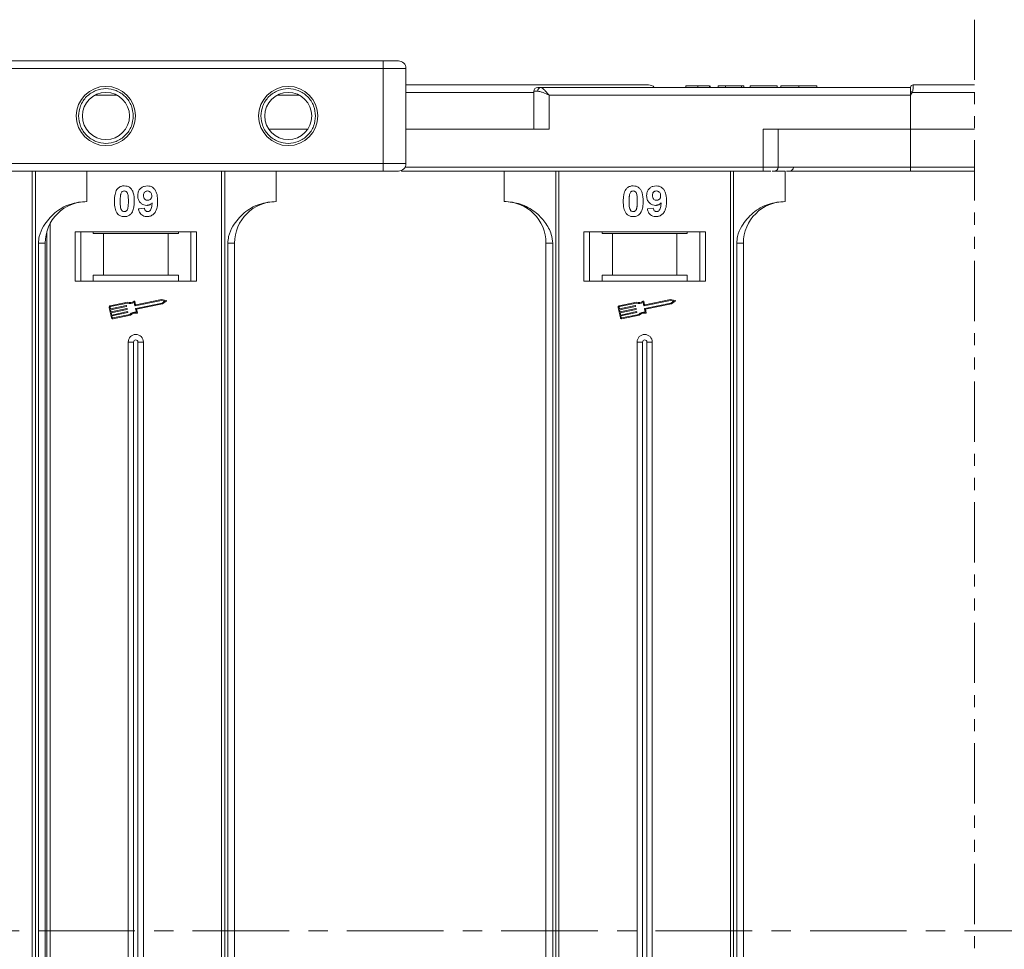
# Model space of a CAD drawing. Header units: millimetres. Extents: x -645 to 830, y -176 to 857.
# Tile 25 of 77: x 207 to 337, y 162 to 284. Entities that reach past the tile are written whole.
import ezdxf

# ---------------------------------------------------------------- set-up
doc = ezdxf.new("R2010")
doc.units = ezdxf.units.MM
doc.linetypes.add('CENTERX2', pattern=[20.32, 12.7, -2.54, 2.54, -2.54])
doc.linetypes.add('PHANTOM2', pattern=[31.75, 15.875, -3.175, 3.175, -3.175, 3.175, -3.175])

msp = doc.modelspace()

# ---------------------------------------------------------------- linework, layer by layer
at = {"color": 3, "linetype": 'PHANTOM2', "lineweight": 9, "ltscale": 0.5}
msp.add_line((333.15, 284.452), (333.149, 40.37), dxfattribs=at)
at = {"color": 7, "linetype": 'Continuous', "lineweight": 15}
for p, q in [((255.286, 279.026), (202.746, 279.026)), ((255.286, 279.026), (255.286, 278.026)), ((202.746, 278.026), (255.286, 278.026)), ((255.286, 278.026), (255.286, 265.526)), ((258.286, 278.026), (255.286, 278.026)), ((258.286, 265.526), (258.286, 278.026)), ((275.127, 274.876), (258.286, 274.876)), ((275.127, 275.026), (275.127, 270.026)), ((275.637, 275.026), (275.127, 275.026)), ((324.716, 275.526), (276.009, 275.526)), ((295.152, 275.726), (295.152, 275.526)), ((296.696, 275.526), (296.696, 275.726)), ((298.248, 275.526), (298.248, 275.726)), ((298.357, 275.526), (298.357, 275.726)), ((299.382, 275.526), (299.382, 275.726)), ((299.382, 275.726), (300.344, 275.726)), ((300.344, 275.726), (300.344, 275.526)), ((300.344, 275.726), (302.459, 275.726)), ((302.459, 275.726), (302.459, 275.526)), ((302.459, 275.726), (302.78, 275.726)), ((302.78, 275.726), (302.78, 275.526)), ((303.613, 275.526), (303.613, 275.726)), ((303.613, 275.726), (307.139, 275.726)), ((307.139, 275.726), (307.139, 275.526)), ((307.652, 275.726), (307.652, 275.526)), ((310.03, 275.526), (310.03, 275.726)), ((312.395, 275.526), (312.395, 275.726)), ((324.716, 275.524), (324.716, 275.526)), ((324.95, 274.876), (324.716, 274.526)), ((333.15, 274.876), (324.95, 274.876)), ((325.066, 275.876), (325.066, 275.876)), ((217.355, 274.526), (220.217, 274.526)), ((241.355, 274.526), (244.217, 274.526)), ((277.127, 274.526), (324.716, 274.526)), ((277.127, 270.026), (277.127, 274.526)), ((324.716, 274.526), (324.716, 270.026)), ((245.345, 270.026), (240.227, 270.026)), ((258.286, 270.026), (277.127, 270.026)), ((305.304, 270.026), (305.304, 265.026)), ((324.716, 270.026), (305.304, 270.026)), ((307.304, 265.026), (307.304, 270.026)), ((324.716, 265.026), (324.716, 270.026)), ((324.716, 270.026), (333.15, 270.026)), ((183.731, 264.526), (255.286, 264.526)), ((255.286, 265.526), (184.849, 265.526)), ((209.074, 264.526), (209.074, 164.526)), ((209.493, 164.526), (209.493, 264.526)), ((216.286, 260.526), (216.286, 264.526)), ((234.004, 264.526), (234.004, 164.526)), ((234.423, 164.526), (234.423, 264.526)), ((241.216, 260.526), (241.216, 264.526)), ((255.286, 265.526), (255.286, 264.526)), ((258.286, 265.526), (255.286, 265.526)), ((257.716, 264.623), (257.716, 264.526)), ((257.716, 264.526), (305.304, 264.526)), ((305.304, 265.026), (258.152, 265.026)), ((271.216, 264.526), (271.216, 260.526)), ((278.009, 264.526), (278.009, 164.526)), ((278.428, 164.526), (278.428, 264.526)), ((301.004, 264.526), (301.004, 164.526)), ((301.423, 164.526), (301.423, 264.526)), ((305.304, 265.026), (305.304, 264.526)), ((307.304, 265.026), (305.304, 265.026)), ((306.511, 264.526), (308.216, 264.526)), ((324.716, 265.026), (307.304, 265.026)), ((308.216, 260.526), (308.216, 264.526)), ((333.15, 265.026), (324.716, 265.026)), ((324.716, 265.026), (324.716, 264.526)), ((324.716, 264.526), (333.15, 264.526)), ((223.075, 259.57), (223.844, 259.654)), ((290.075, 259.57), (290.844, 259.654)), ((211.428, 164.526), (211.428, 257.604)), ((211.009, 256.574), (211.009, 164.526)), ((230.716, 256.526), (214.716, 256.526)), ((214.716, 256.526), (214.716, 250.026)), ((215.466, 250.026), (215.466, 256.526)), ((217.102, 256.326), (217.102, 256.526)), ((217.102, 256.326), (218.466, 256.326)), ((218.466, 256.326), (218.466, 250.826)), ((226.966, 256.326), (218.466, 256.326)), ((226.966, 250.826), (226.966, 256.326)), ((226.966, 256.326), (228.329, 256.326)), ((228.329, 256.526), (228.329, 256.326)), ((229.966, 256.526), (229.966, 250.026)), ((230.716, 250.026), (230.716, 256.526)), ((297.716, 256.526), (281.716, 256.526)), ((281.716, 256.526), (281.716, 250.026)), ((282.466, 250.026), (282.466, 256.526)), ((284.102, 256.326), (284.102, 256.526)), ((284.102, 256.326), (285.466, 256.326)), ((285.466, 256.326), (285.466, 250.826)), ((293.966, 256.326), (285.466, 256.326)), ((293.966, 250.826), (293.966, 256.326)), ((293.966, 256.326), (295.329, 256.326)), ((295.329, 256.526), (295.329, 256.326)), ((296.966, 256.526), (296.966, 250.026)), ((297.716, 250.026), (297.716, 256.526)), ((209.901, 255.026), (209.901, 164.526)), ((210.786, 255.026), (209.901, 255.026)), ((210.786, 164.526), (210.786, 255.026)), ((234.83, 255.026), (234.83, 164.526)), ((235.716, 255.026), (234.83, 255.026)), ((235.716, 164.526), (235.716, 255.026)), ((276.716, 255.026), (277.601, 255.026)), ((276.716, 255.026), (276.716, 164.526)), ((277.601, 164.526), (277.601, 255.026)), ((301.83, 255.026), (301.83, 164.526)), ((302.716, 255.026), (301.83, 255.026)), ((302.716, 164.526), (302.716, 255.026)), ((218.466, 250.826), (217.102, 250.826)), ((217.102, 250.826), (217.102, 250.026)), ((226.966, 250.826), (218.466, 250.826)), ((228.329, 250.826), (226.966, 250.826)), ((228.329, 250.026), (228.329, 250.826)), ((285.466, 250.826), (284.102, 250.826)), ((284.102, 250.826), (284.102, 250.026)), ((293.966, 250.826), (285.466, 250.826)), ((295.329, 250.826), (293.966, 250.826)), ((295.329, 250.026), (295.329, 250.826)), ((214.716, 250.026), (230.716, 250.026)), ((281.716, 250.026), (297.716, 250.026)), ((226.103, 247.623), (222.734, 246.911)), ((226.705, 247.505), (226.103, 247.623)), ((293.103, 247.623), (289.734, 246.911)), ((293.705, 247.505), (293.103, 247.623)), ((219.219, 246.589), (219.511, 245.21)), ((219.334, 246.613), (219.383, 246.383)), ((221.634, 247.279), (219.355, 246.798)), ((221.622, 247.157), (219.379, 246.683)), ((219.383, 246.383), (221.465, 246.823)), ((221.49, 246.708), (219.407, 246.268)), ((219.468, 245.981), (221.55, 246.421)), ((221.575, 246.306), (219.492, 245.866)), ((221.5, 246.801), (221.512, 246.743)), ((221.585, 246.399), (221.597, 246.341)), ((222.608, 246.795), (222.514, 247.239)), ((222.699, 246.934), (222.611, 247.35)), ((226.104, 247.503), (222.643, 246.772)), ((222.787, 245.948), (222.693, 246.393)), ((222.716, 246.427), (226.177, 247.159)), ((222.826, 246.331), (226.225, 247.049)), ((222.92, 245.886), (222.826, 246.331)), ((226.546, 247.417), (226.104, 247.503)), ((226.177, 247.159), (226.546, 247.417)), ((226.225, 247.049), (226.727, 247.4)), ((286.219, 246.589), (286.511, 245.21)), ((286.334, 246.613), (286.383, 246.383)), ((288.634, 247.279), (286.355, 246.798)), ((288.622, 247.157), (286.379, 246.683)), ((286.383, 246.383), (288.465, 246.823)), ((288.49, 246.708), (286.407, 246.268)), ((286.468, 245.981), (288.55, 246.421)), ((288.575, 246.306), (286.492, 245.866)), ((288.5, 246.801), (288.512, 246.743)), ((288.585, 246.399), (288.597, 246.341)), ((289.608, 246.795), (289.514, 247.239)), ((289.699, 246.934), (289.611, 247.35)), ((293.104, 247.503), (289.643, 246.772)), ((289.787, 245.948), (289.693, 246.393)), ((289.716, 246.427), (293.177, 247.159)), ((289.826, 246.331), (293.225, 247.049)), ((289.92, 245.886), (289.826, 246.331)), ((293.546, 247.417), (293.104, 247.503)), ((293.177, 247.159), (293.546, 247.417)), ((293.225, 247.049), (293.727, 247.4)), ((219.407, 246.268), (219.468, 245.981)), ((219.492, 245.866), (219.553, 245.579)), ((219.553, 245.579), (221.635, 246.019)), ((221.659, 245.904), (219.577, 245.464)), ((219.577, 245.464), (219.625, 245.234)), ((219.695, 245.189), (221.938, 245.663)), ((219.719, 245.074), (221.998, 245.555)), ((221.67, 245.996), (221.682, 245.939)), ((286.407, 246.268), (286.468, 245.981)), ((286.492, 245.866), (286.553, 245.579)), ((286.553, 245.579), (288.635, 246.019)), ((288.659, 245.904), (286.577, 245.464)), ((286.577, 245.464), (286.625, 245.234)), ((286.695, 245.189), (288.938, 245.663)), ((286.719, 245.074), (288.998, 245.555)), ((288.67, 245.996), (288.682, 245.939)), ((221.716, 242.026), (221.716, 164.526)), ((221.716, 242.026), (222.431, 242.026)), ((222.431, 242.026), (222.431, 164.526)), ((223.001, 164.526), (223.001, 242.026)), ((223.716, 242.026), (223.001, 242.026)), ((223.716, 164.526), (223.716, 242.026)), ((288.716, 242.026), (288.716, 164.526)), ((288.716, 242.026), (289.431, 242.026)), ((289.431, 242.026), (289.431, 164.526)), ((290.001, 164.526), (290.001, 242.026)), ((290.716, 242.026), (290.001, 242.026)), ((290.716, 164.526), (290.716, 242.026)), ((209.074, 164.526), (209.074, 64.526)), ((209.493, 64.526), (209.493, 164.526)), ((209.901, 164.526), (209.901, 74.026)), ((210.786, 74.026), (210.786, 164.526)), ((211.009, 164.526), (211.009, 72.478)), ((211.428, 71.449), (211.428, 164.526)), ((221.716, 164.526), (221.716, 87.026)), ((222.431, 164.526), (222.431, 87.026)), ((223.001, 87.026), (223.001, 164.526)), ((223.716, 87.026), (223.716, 164.526)), ((234.004, 164.526), (234.004, 64.526)), ((234.423, 64.526), (234.423, 164.526)), ((234.83, 164.526), (234.83, 74.026)), ((235.716, 74.026), (235.716, 164.526)), ((276.716, 164.526), (276.716, 74.026)), ((277.601, 74.026), (277.601, 164.526)), ((278.009, 164.526), (278.009, 64.526)), ((278.428, 64.526), (278.428, 164.526)), ((288.716, 164.526), (288.716, 87.026)), ((289.431, 164.526), (289.431, 87.026)), ((290.001, 87.026), (290.001, 164.526)), ((290.716, 87.026), (290.716, 164.526)), ((301.004, 164.526), (301.004, 64.526)), ((301.423, 64.526), (301.423, 164.526)), ((301.83, 164.526), (301.83, 74.026)), ((302.716, 74.026), (302.716, 164.526))]:
    msp.add_line(p, q, dxfattribs=at)
at = {"color": 1, "linetype": 'CENTERX2', "lineweight": 13}
msp.add_line((689.94, 164.526), (-148.143, 164.526), dxfattribs=at)
at = {"color": 7, "linetype": 'Continuous', "lineweight": 15}
for centre, radius in [((218.786, 271.776), 3.9), ((218.786, 271.776), 3.1), ((242.786, 271.776), 3.9), ((242.786, 271.776), 3.1)]:
    msp.add_circle(centre, radius, dxfattribs=at)
for centre, radius, start, end in [((257.286, 278.026), 1, 0, 90), ((275.627, 275.026), 0.5, 90, 180), ((276.084, 275.082), 0.451, 99.5202, 187.08135), ((290.216, 274.876), 1, 41.2946, 90), ((325.066, 275.526), 0.35, 89.99809, 179.99959), ((289.172, 207.949), 75.89, 61.87179, 62.07191), ((257.286, 265.526), 1, 270, 0), ((306.804, 265.026), 0.5, 270, 0), ((308.787, 265.026), 0.5, 270, 0), ((216.286, 255.026), 5.5, 90, 180), ((241.216, 255.026), 5.5, 90, 180), ((271.216, 255.026), 5.5, 0, 90), ((308.216, 255.026), 5.5, 90, 180), ((219.392, 246.625), 0.176, 101.9297, 191.9297), ((219.392, 246.625), 0.0587, 101.9297, 191.9297), ((221.471, 246.795), 0.0294, 11.9297, 101.9297), ((221.483, 246.737), 0.0294, 281.9297, 11.9297), ((221.556, 246.392), 0.0294, 11.9297, 101.9297), ((221.568, 246.335), 0.0294, 281.9297, 11.9297), ((221.987, 248.077), 0.99, 248.37041, 302.16635), ((221.987, 248.077), 0.873, 246.11204, 307.44471), ((222.553, 247.338), 0.0587, 11.9297, 127.44471), ((222.637, 246.801), 0.0294, 191.9297, 281.9297), ((222.722, 246.399), 0.0294, 101.9297, 191.9297), ((222.727, 246.94), 0.0294, 191.9297, 281.9297), ((226.693, 247.448), 0.0587, 304.95116, 78.90824), ((286.392, 246.625), 0.176, 101.9297, 191.9297), ((286.392, 246.625), 0.0587, 101.9297, 191.9297), ((288.471, 246.795), 0.0294, 11.9297, 101.9297), ((288.483, 246.737), 0.0294, 281.9297, 11.9297), ((288.556, 246.392), 0.0294, 11.9297, 101.9297), ((288.568, 246.335), 0.0294, 281.9297, 11.9297), ((288.987, 248.077), 0.99, 248.37041, 302.16635), ((288.987, 248.077), 0.873, 246.11204, 307.44471), ((289.553, 247.338), 0.0587, 11.9297, 127.44471), ((289.637, 246.801), 0.0294, 191.9297, 281.9297), ((289.722, 246.399), 0.0294, 101.9297, 191.9297), ((289.727, 246.94), 0.0294, 191.9297, 281.9297), ((293.693, 247.448), 0.0587, 304.95116, 78.90824), ((219.683, 245.246), 0.176, 191.9297, 281.9297), ((219.683, 245.246), 0.0587, 191.9297, 281.9297), ((221.641, 245.99), 0.0294, 11.9297, 101.9297), ((221.653, 245.933), 0.0294, 281.9297, 11.9297), ((222.644, 244.969), 0.99, 81.69305, 135.48899), ((222.644, 244.969), 0.873, 76.41469, 137.74736), ((222.863, 245.874), 0.0587, 256.41469, 11.9297), ((286.683, 245.246), 0.176, 191.9297, 281.9297), ((286.683, 245.246), 0.0587, 191.9297, 281.9297), ((288.641, 245.99), 0.0294, 11.9297, 101.9297), ((288.653, 245.933), 0.0294, 281.9297, 11.9297), ((289.644, 244.969), 0.99, 81.69305, 135.48899), ((289.644, 244.969), 0.873, 76.41469, 137.74736), ((289.863, 245.874), 0.0587, 256.41469, 11.9297), ((222.716, 242.026), 1, 0, 180), ((289.716, 242.026), 1, 0, 180), ((222.716, 242.026), 0.285, 0, 180), ((289.716, 242.026), 0.285, 0, 180)]:
    msp.add_arc(centre, radius, start, end, dxfattribs=at)
for points, knots in [([(257.286, 279.026), (257.259, 279.026), (257.218, 279.026), (256.969, 279.026), (256.71, 279.026), (256.392, 279.026), (255.926, 279.026), (255.538, 279.026), (255.286, 279.026)], [0, 0, 0, 0, 0.2394429, 0.3698071, 0.5000001, 0.6303641, 0.7605571, 1, 1, 1, 1]), ([(215.186, 271.776), (215.235, 272.229), (215.309, 272.928), (215.757, 273.767), (216.223, 274.339), (216.795, 274.807), (217.634, 275.241), (218.786, 275.464), (219.938, 275.241), (220.777, 274.807), (221.35, 274.339), (221.815, 273.767), (222.263, 272.928), (222.338, 272.229), (222.386, 271.776)], [0, 0, 0, 0, 0.1197215, 0.184837, 0.25, 0.3151155, 0.3802785, 0.5, 0.6197215, 0.684837, 0.75, 0.8151155, 0.8802785, 1, 1, 1, 1]), ([(239.186, 271.776), (239.235, 272.229), (239.309, 272.928), (239.757, 273.767), (240.223, 274.339), (240.795, 274.807), (241.634, 275.241), (242.786, 275.464), (243.938, 275.241), (244.777, 274.807), (245.35, 274.339), (245.815, 273.767), (246.263, 272.928), (246.338, 272.229), (246.386, 271.776)], [0, 0, 0, 0, 0.1197215, 0.184837, 0.25, 0.3151155, 0.3802785, 0.5, 0.6197215, 0.684837, 0.75, 0.8151155, 0.8802785, 1, 1, 1, 1]), ([(290.216, 275.876), (290.17, 275.876), (290.076, 275.876), (289.305, 275.876), (288.139, 275.876), (286.668, 275.876), (285.02, 275.876), (283.08, 275.876), (280.124, 275.876), (276.69, 275.876), (272.913, 275.876), (269.677, 275.876), (266.033, 275.876), (262.117, 275.876), (259.525, 275.876), (258.286, 275.876)], [0, 0, 0, 0, 0.078067, 0.1585157, 0.2411878, 0.3057888, 0.3703792, 0.4363341, 0.5022783, 0.6340035, 0.6986045, 0.7631949, 0.8458763, 0.9263228, 1, 1, 1, 1]), ([(277.127, 274.526), (276.858, 274.643), (276.44, 274.823), (275.941, 274.995), (275.732, 275.016), (275.637, 275.026)], [0, 0, 0, 0, 0.4984129, 0.772928, 1, 1, 1, 1]), ([(276.009, 275.526), (276.077, 275.509), (276.221, 275.474), (276.5, 275.224), (276.81, 274.894), (277.021, 274.649), (277.127, 274.526)], [0, 0, 0, 0, 0.2343588, 0.4982155, 0.7484812, 1, 1, 1, 1]), ([(296.696, 275.726), (296.562, 275.726), (296.258, 275.726), (295.806, 275.726), (295.448, 275.726), (295.193, 275.726), (295.168, 275.726), (295.152, 275.726)], [0, 0, 0, 0, 0.1552919, 0.3531453, 0.543243, 0.704067, 1, 1, 1, 1]), ([(298.248, 275.726), (298.194, 275.726), (298.086, 275.726), (297.782, 275.726), (297.317, 275.726), (296.93, 275.726), (296.696, 275.726)], [0, 0, 0, 0, 0.2064605, 0.4135145, 0.6452106, 1, 1, 1, 1]), ([(310.03, 275.726), (309.897, 275.726), (309.493, 275.726), (308.833, 275.726), (308.211, 275.726), (307.786, 275.726), (307.661, 275.726), (307.653, 275.726), (307.652, 275.726)], [0, 0, 0, 0, 0.1021706, 0.3092201, 0.51365, 0.6922749, 0.9324126, 1, 1, 1, 1]), ([(312.395, 275.726), (312.392, 275.726), (312.381, 275.726), (312.239, 275.726), (311.848, 275.726), (311.274, 275.726), (310.634, 275.726), (310.213, 275.726), (310.03, 275.726)], [0, 0, 0, 0, 0.1018882, 0.3073435, 0.4929627, 0.6786474, 0.8607914, 1, 1, 1, 1]), ([(324.716, 275.001), (324.716, 275.093), (324.716, 275.278), (324.716, 275.44), (324.716, 275.47), (324.716, 275.479)], [0, 0, 0, 0, 0.412717, 0.8254516, 1, 1, 1, 1]), ([(325.066, 275.876), (325.066, 275.869), (325.067, 275.855), (325.066, 275.753), (325.064, 275.607), (325.052, 275.424), (325.033, 275.241), (325.003, 275.054), (324.967, 274.932), (324.95, 274.876)], [0, 0, 0, 0, 0.1718456, 0.312445, 0.4991009, 0.6298393, 0.7575038, 0.8890244, 1, 1, 1, 1]), ([(333.15, 275.876), (333.092, 275.876), (331.725, 275.876), (329.044, 275.876), (326.379, 275.876), (325.066, 275.876)], [0.83860985, 0.83860985, 0.83860985, 0.83860985, 0.84218524, 0.92228073, 1, 1, 1, 1]), ([(222.386, 271.776), (222.338, 271.323), (222.263, 270.625), (221.815, 269.785), (221.35, 269.213), (220.777, 268.745), (219.938, 268.311), (218.786, 268.089), (217.635, 268.311), (216.796, 268.745), (216.223, 269.213), (215.758, 269.785), (215.309, 270.624), (215.235, 271.323), (215.186, 271.776)], [0, 0, 0, 0, 0.1197215, 0.184837, 0.25, 0.3151155, 0.3802785, 0.5, 0.6197215, 0.684837, 0.75, 0.8151155, 0.8802785, 1, 1, 1, 1]), ([(246.386, 271.776), (246.338, 271.323), (246.263, 270.625), (245.815, 269.785), (245.35, 269.213), (244.777, 268.745), (243.938, 268.311), (242.786, 268.089), (241.635, 268.311), (240.796, 268.745), (240.223, 269.213), (239.758, 269.785), (239.309, 270.624), (239.235, 271.323), (239.186, 271.776)], [0, 0, 0, 0, 0.1197215, 0.184837, 0.25, 0.3151155, 0.3802785, 0.5, 0.6197215, 0.684837, 0.75, 0.8151155, 0.8802785, 1, 1, 1, 1]), ([(255.286, 264.526), (255.538, 264.526), (255.926, 264.526), (256.392, 264.526), (256.71, 264.526), (256.969, 264.526), (257.218, 264.526), (257.259, 264.526), (257.286, 264.526)], [0, 0, 0, 0, 0.2394429, 0.3696359, 0.4999999, 0.6301929, 0.7605571, 1, 1, 1, 1]), ([(305.304, 264.526), (305.447, 264.526), (305.74, 264.526), (306.102, 264.526), (306.272, 264.526), (306.336, 264.526)], [0, 0, 0, 0, 0.3748158, 0.7664972, 1, 1, 1, 1]), ([(308.364, 264.526), (308.751, 264.526), (310.092, 264.526), (312.839, 264.526), (316.563, 264.526), (320.65, 264.526), (323.374, 264.526), (324.716, 264.526)], [0, 0, 0, 0, 0.0792642, 0.2739294, 0.5229011, 0.7650927, 1, 1, 1, 1]), ([(219.895, 260.553), (219.897, 260.687), (219.903, 260.99), (219.975, 261.519), (220.115, 261.942), (220.274, 262.149), (220.291, 262.171)], [0, 0, 0, 0, 0.2367308, 0.5375555, 0.9496679, 1, 1, 1, 1]), ([(220.291, 262.171), (220.335, 262.221), (220.426, 262.323), (220.594, 262.439), (220.783, 262.522), (220.952, 262.56), (221.094, 262.575), (221.166, 262.577), (221.203, 262.577)], [0, 0, 0, 0, 0.1937762, 0.3936, 0.5878635, 0.7889077, 0.894169, 1, 1, 1, 1]), ([(220.75, 261.518), (220.774, 261.587), (220.812, 261.699), (220.92, 261.825), (221.044, 261.892), (221.143, 261.908), (221.197, 261.91), (221.203, 261.911)], [0, 0, 0, 0, 0.3348035, 0.5425606, 0.750382, 0.9707212, 1, 1, 1, 1]), ([(221.203, 262.577), (221.338, 262.567), (221.61, 262.547), (221.962, 262.348), (222.234, 262.055), (222.486, 261.455), (222.5, 260.931), (222.511, 260.545)], [0, 0, 0, 0, 0.147566, 0.2966882, 0.4312776, 0.580404, 1, 1, 1, 1]), ([(221.203, 261.911), (221.26, 261.905), (221.362, 261.895), (221.494, 261.819), (221.607, 261.671), (221.703, 261.397), (221.737, 261.004), (221.74, 260.705), (221.741, 260.553)], [0, 0, 0, 0, 0.1046136, 0.1888141, 0.2735119, 0.444127, 0.7194809, 1, 1, 1, 1]), ([(222.972, 261.273), (222.98, 261.407), (222.995, 261.678), (223.162, 262.057), (223.442, 262.353), (223.813, 262.547), (224.088, 262.567), (224.23, 262.577)], [0, 0, 0, 0, 0.1979267, 0.3977284, 0.5974133, 0.7905838, 1, 1, 1, 1]), ([(223.741, 261.312), (223.745, 261.399), (223.752, 261.537), (223.826, 261.716), (223.936, 261.824), (224.079, 261.897), (224.185, 261.906), (224.245, 261.911)], [0, 0, 0, 0, 0.2913202, 0.4655393, 0.6416315, 0.798664, 1, 1, 1, 1]), ([(224.23, 262.577), (224.365, 262.567), (224.637, 262.546), (224.997, 262.343), (225.289, 262.038), (225.529, 261.503), (225.583, 260.994), (225.587, 260.639), (225.588, 260.58)], [0, 0, 0, 0, 0.148288, 0.2977445, 0.4437132, 0.6077915, 0.9347078, 1, 1, 1, 1]), ([(224.245, 261.911), (224.313, 261.904), (224.45, 261.889), (224.624, 261.772), (224.753, 261.614), (224.81, 261.432), (224.816, 261.311), (224.818, 261.255)], [0, 0, 0, 0, 0.2079545, 0.4204057, 0.6273197, 0.8277075, 1, 1, 1, 1]), ([(286.895, 260.553), (286.897, 260.687), (286.903, 260.99), (286.975, 261.519), (287.115, 261.942), (287.274, 262.149), (287.291, 262.171)], [0, 0, 0, 0, 0.2367308, 0.5375555, 0.9496679, 1, 1, 1, 1]), ([(287.291, 262.171), (287.335, 262.221), (287.426, 262.323), (287.594, 262.439), (287.783, 262.522), (287.952, 262.56), (288.094, 262.575), (288.166, 262.577), (288.203, 262.577)], [0, 0, 0, 0, 0.1937762, 0.3936, 0.5878635, 0.7889077, 0.894169, 1, 1, 1, 1]), ([(287.75, 261.518), (287.774, 261.587), (287.812, 261.699), (287.92, 261.825), (288.044, 261.892), (288.143, 261.908), (288.197, 261.91), (288.203, 261.911)], [0, 0, 0, 0, 0.3348035, 0.5425606, 0.750382, 0.9707212, 1, 1, 1, 1]), ([(288.203, 262.577), (288.338, 262.567), (288.61, 262.547), (288.962, 262.348), (289.234, 262.055), (289.486, 261.455), (289.5, 260.931), (289.511, 260.545)], [0, 0, 0, 0, 0.147566, 0.2966882, 0.4312776, 0.580404, 1, 1, 1, 1]), ([(288.203, 261.911), (288.26, 261.905), (288.362, 261.895), (288.494, 261.819), (288.607, 261.671), (288.703, 261.397), (288.737, 261.004), (288.74, 260.705), (288.741, 260.553)], [0, 0, 0, 0, 0.10461361, 0.18881412, 0.27351189, 0.44412695, 0.71948087, 1, 1, 1, 1]), ([(289.972, 261.273), (289.98, 261.407), (289.995, 261.678), (290.162, 262.057), (290.442, 262.353), (290.813, 262.547), (291.088, 262.567), (291.23, 262.577)], [0, 0, 0, 0, 0.1979267, 0.3977284, 0.5974133, 0.7905838, 1, 1, 1, 1]), ([(290.741, 261.312), (290.745, 261.399), (290.752, 261.537), (290.826, 261.716), (290.936, 261.824), (291.079, 261.897), (291.185, 261.906), (291.245, 261.911)], [0, 0, 0, 0, 0.2913202, 0.4655393, 0.6416315, 0.798664, 1, 1, 1, 1]), ([(291.23, 262.577), (291.365, 262.567), (291.637, 262.546), (291.997, 262.343), (292.289, 262.038), (292.529, 261.503), (292.583, 260.994), (292.587, 260.639), (292.588, 260.58)], [0, 0, 0, 0, 0.148288, 0.2977445, 0.4437132, 0.6077915, 0.9347078, 1, 1, 1, 1]), ([(291.245, 261.911), (291.313, 261.904), (291.45, 261.889), (291.624, 261.772), (291.753, 261.614), (291.81, 261.432), (291.816, 261.311), (291.818, 261.255)], [0, 0, 0, 0, 0.20795454, 0.42040568, 0.62731968, 0.82770747, 1, 1, 1, 1]), ([(220.664, 260.553), (220.665, 260.62), (220.666, 260.753), (220.672, 260.934), (220.682, 261.095), (220.696, 261.237), (220.715, 261.379), (220.738, 261.472), (220.75, 261.518)], [0, 0, 0, 0, 0.2059417, 0.4119594, 0.558149, 0.7045024, 0.8518015, 1, 1, 1, 1]), ([(224.154, 260.013), (224.018, 260.026), (223.746, 260.05), (223.395, 260.267), (223.128, 260.572), (222.99, 260.927), (222.977, 261.168), (222.972, 261.273)], [0, 0, 0, 0, 0.2101886, 0.4217733, 0.6236035, 0.8370344, 1, 1, 1, 1]), ([(224.284, 260.68), (224.216, 260.686), (224.09, 260.697), (223.927, 260.79), (223.816, 260.922), (223.751, 261.103), (223.745, 261.234), (223.741, 261.312)], [0, 0, 0, 0, 0.2139369, 0.3980753, 0.5830907, 0.7516657, 1, 1, 1, 1]), ([(225.588, 260.58), (225.585, 260.447), (225.576, 260.045), (225.485, 259.489), (225.207, 258.981), (224.86, 258.678), (224.49, 258.54), (224.257, 258.53), (224.172, 258.526)], [0, 0, 0, 0, 0.1423372, 0.4291269, 0.5899433, 0.7512055, 0.9098946, 1, 1, 1, 1]), ([(224.818, 261.255), (224.814, 261.176), (224.806, 261.043), (224.72, 260.874), (224.599, 260.764), (224.45, 260.691), (224.339, 260.684), (224.284, 260.68)], [0, 0, 0, 0, 0.26739447, 0.44721416, 0.62712208, 0.81306532, 1, 1, 1, 1]), ([(287.664, 260.553), (287.665, 260.62), (287.666, 260.753), (287.672, 260.934), (287.682, 261.095), (287.696, 261.237), (287.715, 261.379), (287.738, 261.472), (287.75, 261.518)], [0, 0, 0, 0, 0.2059417, 0.4119594, 0.558149, 0.7045024, 0.8518015, 1, 1, 1, 1]), ([(291.154, 260.013), (291.018, 260.026), (290.746, 260.05), (290.395, 260.267), (290.128, 260.572), (289.99, 260.927), (289.977, 261.168), (289.972, 261.273)], [0, 0, 0, 0, 0.2101886, 0.4217733, 0.6236035, 0.8370344, 1, 1, 1, 1]), ([(291.284, 260.68), (291.216, 260.686), (291.09, 260.697), (290.927, 260.79), (290.816, 260.922), (290.751, 261.103), (290.745, 261.234), (290.741, 261.312)], [0, 0, 0, 0, 0.2139369, 0.3980753, 0.58309068, 0.75166574, 1, 1, 1, 1]), ([(292.588, 260.58), (292.585, 260.447), (292.576, 260.045), (292.485, 259.489), (292.207, 258.981), (291.86, 258.678), (291.49, 258.54), (291.257, 258.53), (291.172, 258.526)], [0, 0, 0, 0, 0.14233715, 0.4291269, 0.58994334, 0.75120549, 0.90989458, 1, 1, 1, 1]), ([(291.818, 261.255), (291.814, 261.176), (291.806, 261.043), (291.72, 260.874), (291.599, 260.764), (291.45, 260.691), (291.339, 260.684), (291.284, 260.68)], [0, 0, 0, 0, 0.2673945, 0.4472142, 0.6271221, 0.8130653, 1, 1, 1, 1]), ([(216.286, 260.526), (215.526, 260.45), (214.006, 260.297), (211.984, 259.107), (210.653, 257.557), (209.992, 256.113), (209.926, 255.32), (209.901, 255.026)], [0, 0, 0, 0, 0.2490962, 0.4982428, 0.745205, 0.90541, 1, 1, 1, 1]), ([(220.288, 258.937), (220.249, 258.991), (220.169, 259.101), (220.061, 259.338), (219.971, 259.646), (219.921, 259.983), (219.899, 260.287), (219.896, 260.464), (219.895, 260.553)], [0, 0, 0, 0, 0.11844057, 0.2393457, 0.45959323, 0.68492476, 0.84223987, 1, 1, 1, 1]), ([(221.203, 259.193), (221.135, 259.201), (221.024, 259.214), (220.896, 259.302), (220.792, 259.455), (220.699, 259.729), (220.671, 260.119), (220.666, 260.408), (220.664, 260.553)], [0, 0, 0, 0, 0.1253702, 0.2022903, 0.2791788, 0.4647576, 0.7305818, 1, 1, 1, 1]), ([(221.656, 259.585), (221.632, 259.516), (221.594, 259.405), (221.487, 259.279), (221.365, 259.213), (221.266, 259.195), (221.211, 259.193), (221.203, 259.193)], [0, 0, 0, 0, 0.3336776, 0.5404125, 0.7472639, 0.9612091, 1, 1, 1, 1]), ([(221.741, 260.553), (221.741, 260.487), (221.74, 260.353), (221.734, 260.172), (221.724, 260.011), (221.71, 259.868), (221.691, 259.725), (221.668, 259.632), (221.656, 259.585)], [0, 0, 0, 0, 0.2052705, 0.4106164, 0.5571497, 0.7038442, 0.8514711, 1, 1, 1, 1]), ([(222.511, 260.545), (222.508, 260.412), (222.503, 260.109), (222.433, 259.59), (222.294, 259.17), (222.138, 258.963), (222.115, 258.932)], [0, 0, 0, 0, 0.2372812, 0.5385907, 0.9326774, 1, 1, 1, 1]), ([(224.172, 258.526), (224.037, 258.537), (223.791, 258.558), (223.477, 258.739), (223.235, 259.019), (223.12, 259.317), (223.084, 259.516), (223.075, 259.57)], [0, 0, 0, 0, 0.24278816, 0.43886549, 0.63480116, 0.9009361, 1, 1, 1, 1]), ([(223.844, 259.654), (223.857, 259.574), (223.878, 259.452), (223.968, 259.308), (224.073, 259.23), (224.179, 259.197), (224.246, 259.194), (224.271, 259.193)], [0, 0, 0, 0, 0.3447142, 0.52905928, 0.71420888, 0.89219592, 1, 1, 1, 1]), ([(224.877, 260.348), (224.831, 260.3), (224.737, 260.201), (224.59, 260.112), (224.463, 260.06), (224.364, 260.033), (224.26, 260.017), (224.19, 260.015), (224.154, 260.013)], [0, 0, 0, 0, 0.2434912, 0.4962659, 0.6182099, 0.7417038, 0.8701584, 1, 1, 1, 1]), ([(224.271, 259.193), (224.325, 259.198), (224.433, 259.209), (224.585, 259.308), (224.726, 259.478), (224.836, 259.84), (224.86, 260.141), (224.877, 260.348)], [0, 0, 0, 0, 0.1120155, 0.2243547, 0.3677679, 0.565827, 1, 1, 1, 1]), ([(241.216, 260.526), (240.456, 260.45), (238.936, 260.297), (236.914, 259.107), (235.582, 257.557), (234.921, 256.113), (234.855, 255.32), (234.83, 255.026)], [0, 0, 0, 0, 0.2490962, 0.4982428, 0.745205, 0.90541, 1, 1, 1, 1]), ([(277.601, 255.026), (277.558, 255.417), (277.446, 256.415), (276.623, 257.87), (275.253, 259.283), (273.387, 260.319), (271.937, 260.457), (271.216, 260.526)], [0, 0, 0, 0, 0.1257134, 0.3212757, 0.5244662, 0.763484, 1, 1, 1, 1]), ([(287.288, 258.937), (287.249, 258.991), (287.169, 259.101), (287.061, 259.338), (286.971, 259.646), (286.921, 259.983), (286.899, 260.287), (286.896, 260.464), (286.895, 260.553)], [0, 0, 0, 0, 0.11844057, 0.2393457, 0.45959323, 0.68492476, 0.84223987, 1, 1, 1, 1]), ([(288.203, 259.193), (288.135, 259.201), (288.024, 259.214), (287.896, 259.302), (287.792, 259.455), (287.699, 259.729), (287.671, 260.119), (287.666, 260.408), (287.664, 260.553)], [0, 0, 0, 0, 0.12537017, 0.20229032, 0.27917881, 0.46475759, 0.73058183, 1, 1, 1, 1]), ([(288.656, 259.585), (288.632, 259.516), (288.594, 259.405), (288.487, 259.279), (288.365, 259.213), (288.266, 259.195), (288.211, 259.193), (288.203, 259.193)], [0, 0, 0, 0, 0.3336776, 0.5404125, 0.7472639, 0.9612091, 1, 1, 1, 1]), ([(288.741, 260.553), (288.741, 260.487), (288.74, 260.353), (288.734, 260.172), (288.724, 260.011), (288.71, 259.868), (288.691, 259.725), (288.668, 259.632), (288.656, 259.585)], [0, 0, 0, 0, 0.2052705, 0.4106164, 0.5571497, 0.7038442, 0.8514711, 1, 1, 1, 1]), ([(289.511, 260.545), (289.508, 260.412), (289.503, 260.109), (289.433, 259.59), (289.294, 259.17), (289.138, 258.963), (289.115, 258.932)], [0, 0, 0, 0, 0.2372812, 0.5385907, 0.9326774, 1, 1, 1, 1]), ([(291.172, 258.526), (291.037, 258.537), (290.791, 258.558), (290.477, 258.739), (290.235, 259.019), (290.12, 259.317), (290.084, 259.516), (290.075, 259.57)], [0, 0, 0, 0, 0.2427882, 0.4388655, 0.6348012, 0.9009361, 1, 1, 1, 1]), ([(290.844, 259.654), (290.857, 259.574), (290.878, 259.452), (290.968, 259.308), (291.073, 259.23), (291.179, 259.197), (291.246, 259.194), (291.271, 259.193)], [0, 0, 0, 0, 0.3447142, 0.5290593, 0.7142089, 0.8921959, 1, 1, 1, 1]), ([(291.877, 260.348), (291.831, 260.3), (291.737, 260.201), (291.59, 260.112), (291.463, 260.06), (291.364, 260.033), (291.26, 260.017), (291.19, 260.015), (291.154, 260.013)], [0, 0, 0, 0, 0.2434912, 0.4962659, 0.6182099, 0.7417038, 0.8701584, 1, 1, 1, 1]), ([(291.271, 259.193), (291.325, 259.198), (291.433, 259.209), (291.585, 259.308), (291.726, 259.478), (291.836, 259.84), (291.86, 260.141), (291.877, 260.348)], [0, 0, 0, 0, 0.1120155, 0.2243547, 0.3677679, 0.565827, 1, 1, 1, 1]), ([(308.216, 260.526), (307.456, 260.45), (305.936, 260.297), (303.914, 259.107), (302.582, 257.557), (301.921, 256.113), (301.855, 255.32), (301.83, 255.026)], [0, 0, 0, 0, 0.2490962, 0.4982428, 0.745205, 0.90541, 1, 1, 1, 1]), ([(221.203, 258.526), (221.136, 258.528), (221.001, 258.533), (220.803, 258.577), (220.613, 258.655), (220.468, 258.753), (220.361, 258.851), (220.312, 258.908), (220.288, 258.937)], [0, 0, 0, 0, 0.1926347, 0.388697, 0.5820148, 0.7830443, 0.8909593, 1, 1, 1, 1]), ([(222.115, 258.932), (222.07, 258.882), (221.98, 258.78), (221.811, 258.665), (221.623, 258.582), (221.453, 258.544), (221.312, 258.529), (221.239, 258.527), (221.203, 258.526)], [0, 0, 0, 0, 0.1937693, 0.3935642, 0.587886, 0.7891312, 0.8942826, 1, 1, 1, 1]), ([(288.203, 258.526), (288.136, 258.528), (288.001, 258.533), (287.803, 258.577), (287.613, 258.655), (287.468, 258.753), (287.361, 258.851), (287.312, 258.908), (287.288, 258.937)], [0, 0, 0, 0, 0.1926347, 0.388697, 0.5820148, 0.7830443, 0.8909593, 1, 1, 1, 1]), ([(289.115, 258.932), (289.07, 258.882), (288.98, 258.78), (288.811, 258.665), (288.623, 258.582), (288.453, 258.544), (288.312, 258.529), (288.239, 258.527), (288.203, 258.526)], [0, 0, 0, 0, 0.1937693, 0.3935642, 0.587886, 0.7891312, 0.8942826, 1, 1, 1, 1])]:
    msp.add_open_spline(points, degree=3, knots=knots, dxfattribs=at)
for points in [[(275.627, 275.526), (275.645, 275.526), (275.68, 275.526), (275.9, 275.526), (276.009, 275.526)], [(324.716, 274.526), (324.716, 274.609), (324.716, 274.775), (324.716, 274.925), (324.716, 275.001)]]:
    msp.add_open_spline(points, degree=3, dxfattribs=at)

doc.saveas('drawing.dxf')
